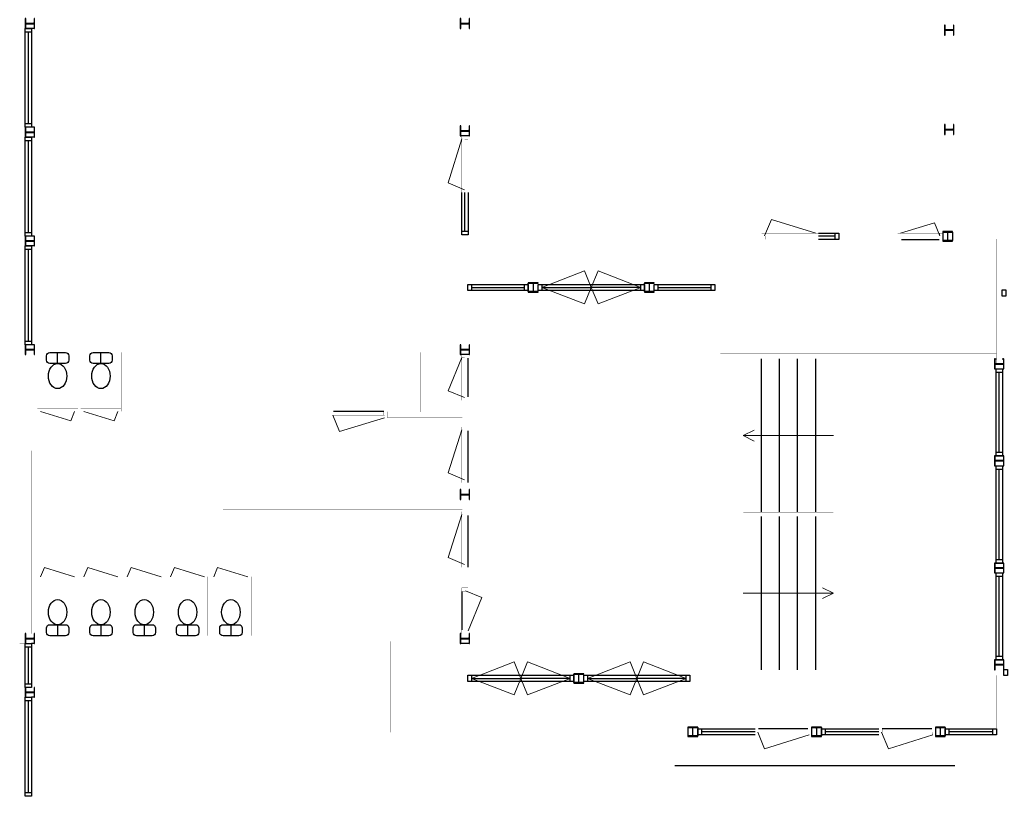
# Model space of a CAD drawing. Header units: millimetres. Extents: x -539328 to 307283, y -3176 to 118900.
# Tile 7 of 33: x 134626 to 152561, y 24396 to 38503. Entities that reach past the tile are written whole.
import ezdxf

# ---------------------------------------------------------------- set-up
doc = ezdxf.new("R2010")
doc.units = ezdxf.units.MM
doc.header["$LTSCALE"] = 50
doc.header["$MEASUREMENT"] = 0
doc.layers.get('0').update_dxf_attribs({"linetype": 'CONTINUOUS'})
for name, color, linetype in [('Binnendeurkozijn', 4, 'CONTINUOUS'), ('Binnenkozijn', 4, 'CONTINUOUS'), ('Binnenmuur', 1, 'CONTINUOUS'), ('Buitendeurkozijn', 4, 'CONTINUOUS'), ('Buitenmuur', 1, 'CONTINUOUS'), ('Hekwerk', 3, 'CONTINUOUS'), ('SANITAIR', 1, 'CONTINUOUS'), ('Timmerwerk', 5, 'CONTINUOUS'), ('TRAPPEN', 2, 'CONTINUOUS')]:
    doc.layers.add(name, color=color, linetype=linetype)

msp = doc.modelspace()

# ---------------------------------------------------------------- linework, layer by layer
for points in [[(134726.61, 38342.65), (134736.11, 38342.65), (134736.11, 38414.65, -0.414213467), (134751.11, 38429.65), (134873.11, 38429.65, -0.414213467), (134888.11, 38414.65), (134888.11, 38342.65), (134897.61, 38342.65), (134897.61, 38522.65), (134888.11, 38522.65), (134888.11, 38450.65, -0.41421385), (134873.11, 38435.65), (134751.11, 38435.65, -0.414213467), (134736.11, 38450.65), (134736.11, 38522.65), (134726.61, 38522.65)], [(142651.11, 38342.65), (142660.61, 38342.65), (142660.61, 38414.65, -0.414213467), (142675.61, 38429.65), (142797.61, 38429.65, -0.414213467), (142812.61, 38414.65), (142812.61, 38342.65), (142822.11, 38342.65), (142822.111, 38522.65), (142812.611, 38522.65), (142812.611, 38450.65, -0.41421385), (142797.611, 38435.65), (142675.611, 38435.65, -0.414213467), (142660.611, 38450.65), (142660.611, 38522.65), (142651.11, 38522.65)], [(151471.11, 38222.648), (151480.61, 38222.648), (151480.61, 38294.648, -0.414213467), (151495.61, 38309.648), (151617.61, 38309.648, -0.414213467), (151632.61, 38294.648), (151632.61, 38222.648), (151642.11, 38222.648), (151642.11, 38402.648), (151632.61, 38402.648), (151632.61, 38330.648, -0.41421385), (151617.61, 38315.648), (151495.61, 38315.648, -0.414213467), (151480.61, 38330.648), (151480.61, 38402.648), (151471.11, 38402.648)], [(151471.11, 36412.15), (151480.61, 36412.15), (151480.61, 36484.15, -0.414213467), (151495.61, 36499.15), (151617.61, 36499.15, -0.414213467), (151632.61, 36484.15), (151632.61, 36412.15), (151642.11, 36412.15), (151642.11, 36592.15), (151632.61, 36592.15), (151632.61, 36520.15, -0.41421385), (151617.61, 36505.15), (151495.61, 36505.15, -0.414213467), (151480.61, 36520.15), (151480.61, 36592.15), (151471.11, 36592.15)], [(134726.61, 36362.65), (134736.11, 36362.65), (134736.11, 36434.65, -0.414213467), (134751.11, 36449.65), (134873.11, 36449.65, -0.414213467), (134888.11, 36434.65), (134888.11, 36362.65), (134897.61, 36362.65), (134897.61, 36542.65), (134888.11, 36542.65), (134888.11, 36470.65, -0.41421385), (134873.11, 36455.65), (134751.11, 36455.65, -0.414213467), (134736.11, 36470.65), (134736.11, 36542.65), (134726.61, 36542.65)], [(142651.11, 36387.65), (142660.61, 36387.65), (142660.61, 36459.65, -0.414213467), (142675.61, 36474.65), (142797.61, 36474.65, -0.414213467), (142812.61, 36459.65), (142812.61, 36387.65), (142822.11, 36387.65), (142822.11, 36567.65), (142812.61, 36567.65), (142812.61, 36495.65, -0.41421385), (142797.61, 36480.65), (142675.61, 36480.65, -0.414213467), (142660.61, 36495.65), (142660.61, 36567.65), (142651.11, 36567.65)], [(151438.61, 34643.152), (151438.61, 34633.652), (151510.61, 34633.652, -0.414213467), (151525.61, 34618.652), (151525.61, 34496.652, -0.414213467), (151510.61, 34481.652), (151438.61, 34481.652), (151438.61, 34472.152), (151618.61, 34472.152), (151618.61, 34481.652), (151546.61, 34481.652, -0.41421385), (151531.61, 34496.652), (151531.611, 34618.652, -0.414213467), (151546.611, 34633.652), (151618.611, 34633.652), (151618.61, 34643.152)], [(134726.61, 34382.65), (134736.11, 34382.65), (134736.11, 34454.65, -0.414213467), (134751.11, 34469.65), (134873.11, 34469.65, -0.414213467), (134888.11, 34454.65), (134888.11, 34382.65), (134897.61, 34382.65), (134897.61, 34562.65), (134888.11, 34562.65), (134888.11, 34490.65, -0.41421385), (134873.11, 34475.65), (134751.11, 34475.65, -0.414213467), (134736.11, 34490.65), (134736.11, 34562.65), (134726.61, 34562.65)], [(143890.611, 33711.152), (143890.611, 33701.652), (143962.611, 33701.652, -0.414213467), (143977.611, 33686.652), (143977.611, 33564.652, -0.414213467), (143962.611, 33549.652), (143890.611, 33549.652), (143890.611, 33540.152), (144070.611, 33540.152), (144070.611, 33549.652), (143998.611, 33549.652, -0.41421385), (143983.611, 33564.652), (143983.611, 33686.652, -0.414213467), (143998.611, 33701.652), (144070.611, 33701.652), (144070.611, 33711.152)], [(146004.611, 33711.152), (146004.611, 33701.652), (146076.611, 33701.652, -0.414213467), (146091.611, 33686.652), (146091.611, 33564.652, -0.414213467), (146076.611, 33549.652), (146004.611, 33549.652), (146004.611, 33540.152), (146184.611, 33540.152), (146184.611, 33549.652), (146112.611, 33549.652, -0.41421385), (146097.611, 33564.652), (146097.611, 33686.652, -0.414213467), (146112.611, 33701.652), (146184.611, 33701.652), (146184.611, 33711.152)], [(134726.61, 32402.65), (134736.11, 32402.65), (134736.11, 32474.65, -0.414213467), (134751.11, 32489.65), (134873.11, 32489.65, -0.414213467), (134888.11, 32474.65), (134888.11, 32402.65), (134897.61, 32402.65), (134897.61, 32582.65), (134888.11, 32582.65), (134888.11, 32510.65, -0.41421385), (134873.11, 32495.65), (134751.11, 32495.65, -0.414213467), (134736.11, 32510.65), (134736.11, 32582.65), (134726.61, 32582.65)], [(142651.111, 32402.65), (142660.611, 32402.65), (142660.611, 32474.65, -0.414213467), (142675.611, 32489.65), (142797.611, 32489.65, -0.414213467), (142812.611, 32474.65), (142812.611, 32402.65), (142822.111, 32402.65), (142822.111, 32582.65), (142812.611, 32582.65), (142812.611, 32510.65, -0.41421385), (142797.611, 32495.65), (142675.611, 32495.65, -0.414213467), (142660.611, 32510.65), (142660.611, 32582.65), (142651.111, 32582.65)], [(152554.111, 32323.652), (152544.611, 32323.652), (152544.611, 32251.652, -0.414213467), (152529.611, 32236.652), (152407.611, 32236.652, -0.414213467), (152392.611, 32251.652), (152392.611, 32323.652), (152383.111, 32323.652), (152383.11, 32143.652), (152392.61, 32143.652), (152392.61, 32215.652, -0.41421385), (152407.61, 32230.652), (152529.61, 32230.652, -0.414213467), (152544.61, 32215.652), (152544.61, 32143.652), (152554.111, 32143.652)], [(152554.11, 30559.652), (152544.61, 30559.652), (152544.61, 30487.652, -0.414213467), (152529.61, 30472.652), (152407.61, 30472.652, -0.414213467), (152392.61, 30487.652), (152392.61, 30559.652), (152383.11, 30559.652), (152383.11, 30379.652), (152392.61, 30379.652), (152392.61, 30451.652, -0.41421385), (152407.61, 30466.652), (152529.61, 30466.652, -0.414213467), (152544.61, 30451.652), (152544.61, 30379.652), (152554.11, 30379.652)], [(142651.111, 29764.15), (142660.611, 29764.15), (142660.611, 29836.15, -0.414213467), (142675.611, 29851.15), (142797.611, 29851.15, -0.414213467), (142812.611, 29836.15), (142812.611, 29764.15), (142822.111, 29764.15), (142822.111, 29944.15), (142812.611, 29944.15), (142812.611, 29872.15, -0.41421385), (142797.611, 29857.15), (142675.611, 29857.15, -0.414213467), (142660.611, 29872.15), (142660.611, 29944.15), (142651.111, 29944.15)], [(152554.11, 28607.652), (152544.61, 28607.652), (152544.61, 28535.652, -0.414213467), (152529.61, 28520.652), (152407.61, 28520.652, -0.414213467), (152392.61, 28535.652), (152392.61, 28607.652), (152383.11, 28607.652), (152383.11, 28427.652), (152392.61, 28427.652), (152392.61, 28499.652, -0.41421385), (152407.61, 28514.652), (152529.61, 28514.652, -0.414213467), (152544.61, 28499.652), (152544.61, 28427.652), (152554.11, 28427.652)], [(134726.61, 27142.15), (134736.11, 27142.15), (134736.11, 27214.15, -0.414213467), (134751.11, 27229.15), (134873.11, 27229.15, -0.414213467), (134888.11, 27214.15), (134888.11, 27142.15), (134897.61, 27142.15), (134897.61, 27322.15), (134888.11, 27322.15), (134888.11, 27250.15, -0.41421385), (134873.11, 27235.15), (134751.11, 27235.15, -0.414213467), (134736.11, 27250.15), (134736.11, 27322.15), (134726.61, 27322.15)], [(142651.111, 27142.15), (142660.611, 27142.15), (142660.611, 27214.15, -0.414213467), (142675.611, 27229.15), (142797.611, 27229.15, -0.414213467), (142812.611, 27214.15), (142812.611, 27142.15), (142822.111, 27142.15), (142822.111, 27322.15), (142812.611, 27322.15), (142812.611, 27250.15, -0.41421385), (142797.611, 27235.15), (142675.611, 27235.15, -0.414213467), (142660.611, 27250.15), (142660.611, 27322.15), (142651.111, 27322.15)], [(152554.11, 26843.652), (152544.61, 26843.652), (152544.61, 26771.652, -0.414213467), (152529.61, 26756.652), (152407.61, 26756.652, -0.414213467), (152392.61, 26771.652), (152392.61, 26843.652), (152383.11, 26843.652), (152383.11, 26663.652), (152392.61, 26663.652), (152392.61, 26735.652, -0.41421385), (152407.61, 26750.652), (152529.61, 26750.652, -0.414213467), (152544.61, 26735.651), (152544.61, 26663.651), (152554.11, 26663.652)], [(144720.611, 26592.152), (144720.611, 26582.652), (144792.611, 26582.652, -0.414213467), (144807.611, 26567.651), (144807.611, 26445.651, -0.414213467), (144792.611, 26430.651), (144720.611, 26430.651), (144720.611, 26421.151), (144900.611, 26421.151), (144900.611, 26430.651), (144828.611, 26430.651, -0.41421385), (144813.611, 26445.651), (144813.611, 26567.651, -0.414213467), (144828.611, 26582.651), (144900.611, 26582.651), (144900.611, 26592.152)], [(134726.61, 26162.15), (134736.11, 26162.15), (134736.11, 26234.15, -0.414213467), (134751.11, 26249.15), (134873.11, 26249.15, -0.414213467), (134888.11, 26234.15), (134888.11, 26162.15), (134897.61, 26162.15), (134897.61, 26342.15), (134888.11, 26342.15), (134888.11, 26270.15, -0.41421385), (134873.11, 26255.15), (134751.11, 26255.15, -0.414213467), (134736.11, 26270.15), (134736.11, 26342.15), (134726.61, 26342.15)], [(146976.111, 25448.152), (146976.111, 25457.652), (146904.111, 25457.652, -0.414213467), (146889.111, 25472.652), (146889.111, 25594.652, -0.414213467), (146904.111, 25609.652), (146976.111, 25609.652), (146976.111, 25619.152), (146796.111, 25619.152), (146796.111, 25609.652), (146868.111, 25609.652, -0.41421385), (146883.111, 25594.652), (146883.111, 25472.652, -0.414213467), (146868.111, 25457.652), (146796.111, 25457.652), (146796.111, 25448.152)], [(149230.36, 25448.152), (149230.36, 25457.652), (149158.36, 25457.652, -0.414213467), (149143.36, 25472.652), (149143.36, 25594.652, -0.414213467), (149158.36, 25609.652), (149230.36, 25609.652), (149230.36, 25619.152), (149050.36, 25619.152), (149050.36, 25609.652), (149122.36, 25609.652, -0.41421385), (149137.36, 25594.652), (149137.36, 25472.652, -0.414213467), (149122.36, 25457.652), (149050.36, 25457.652), (149050.36, 25448.152)], [(151484.61, 25448.151), (151484.61, 25457.651), (151412.61, 25457.651, -0.414213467), (151397.61, 25472.651), (151397.61, 25594.651, -0.414213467), (151412.61, 25609.651), (151484.61, 25609.651), (151484.61, 25619.151), (151304.61, 25619.152), (151304.61, 25609.652), (151376.61, 25609.652, -0.41421385), (151391.61, 25594.652), (151391.61, 25472.652, -0.414213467), (151376.61, 25457.652), (151304.61, 25457.652), (151304.61, 25448.151)]]:
    msp.add_lwpolyline(points, format="xyb", close=True)
at = {"layer": 'Binnendeurkozijn'}
for p, q in [((150686.61, 34500.652), (151371.61, 34500.652)), ((142793.611, 31635.65), (142793.611, 32335.65)), ((141258.611, 31364.65), (140339.611, 31364.65)), ((142793.611, 30072.65), (142793.611, 31017.65)), ((142793.611, 28530.65), (142793.611, 29475.65)), ((142679.611, 28089.15), (142679.611, 27389.15)), ((148983.36, 25590.652), (148083.36, 25590.652)), ((151237.61, 25590.652), (150337.61, 25590.652))]:
    msp.add_line(p, q, dxfattribs=at)
at = {"layer": 'Binnendeurkozijn', "const_width": 0.8}
for points in [[(135006.803, 31427.65), (135006.803, 31367.65), (134946.803, 31367.65), (134946.803, 31427.65), (135006.803, 31427.65)], [(135625.814, 31427.65), (135006.803, 31427.65)], [(135685.814, 31427.65), (135685.814, 31367.65), (135625.814, 31367.65), (135625.814, 31427.65), (135685.814, 31427.65)], [(135795.814, 31427.65), (135795.814, 31367.65), (135735.814, 31367.65), (135735.814, 31427.65), (135795.814, 31427.65)], [(136414.814, 31427.65), (135795.814, 31427.65)], [(136474.814, 31427.65), (136474.814, 31367.65), (136414.814, 31367.65), (136414.814, 31427.65), (136474.814, 31427.65)], [(135625.814, 31367.65), (135006.803, 31367.65)], [(136414.814, 31367.65), (135795.814, 31367.65)], [(134947.407, 28297.15), (134947.407, 28357.15), (135007.407, 28357.15), (135007.407, 28297.15), (134947.407, 28297.15)], [(135007.407, 28357.15), (135626.407, 28357.15)], [(135626.407, 28297.15), (135626.407, 28357.15), (135686.407, 28357.15), (135686.407, 28297.15), (135626.407, 28297.15)], [(135736.407, 28297.15), (135736.407, 28357.15), (135796.407, 28357.15), (135796.407, 28297.15), (135736.407, 28297.15)], [(135796.407, 28357.15), (136415.418, 28357.15)], [(136415.418, 28297.15), (136415.418, 28357.15), (136475.418, 28357.15), (136475.418, 28297.15), (136415.418, 28297.15)], [(136525.418, 28297.15), (136525.418, 28357.15), (136585.418, 28357.15), (136585.418, 28297.15), (136525.418, 28297.15)], [(136585.418, 28357.15), (137204.418, 28357.15)], [(137204.418, 28297.15), (137204.418, 28357.15), (137264.418, 28357.15), (137264.418, 28297.15), (137204.418, 28297.15)], [(137314.418, 28297.15), (137314.418, 28357.15), (137374.418, 28357.15), (137374.418, 28297.15), (137314.418, 28297.15)], [(137374.418, 28357.15), (137993.429, 28357.15)], [(137993.429, 28297.15), (137993.429, 28357.15), (138053.429, 28357.15), (138053.429, 28297.15), (137993.429, 28297.15)], [(138103.429, 28297.15), (138103.429, 28357.15), (138163.429, 28357.15), (138163.429, 28297.15), (138103.429, 28297.15)], [(138163.429, 28357.15), (138782.429, 28357.15)], [(138782.429, 28297.15), (138782.429, 28357.15), (138842.429, 28357.15), (138842.429, 28297.15), (138782.429, 28297.15)], [(135007.407, 28297.15), (135626.407, 28297.15)], [(135796.407, 28297.15), (136415.418, 28297.15)], [(136585.418, 28297.15), (137204.418, 28297.15)], [(137374.418, 28297.15), (137993.429, 28297.15)], [(138163.429, 28297.15), (138782.429, 28297.15)]]:
    msp.add_lwpolyline(points, dxfattribs=at)
at = {"layer": 'Binnenkozijn'}
for p, q in [((134783.61, 36609.65), (134783.61, 38275.65)), ((134840.61, 38275.65), (134840.61, 36609.65)), ((134783.61, 34629.65), (134783.61, 36295.65)), ((134840.61, 36295.65), (134840.61, 34629.65)), ((142736.61, 34653.65), (142736.61, 35353.65)), ((142793.61, 35353.65), (142793.61, 34653.65)), ((149177.61, 34614.652), (149477.61, 34614.652)), ((149477.61, 34557.652), (149177.61, 34557.652)), ((134783.61, 32649.65), (134783.61, 34315.65)), ((134840.61, 34315.65), (134840.61, 32649.65)), ((142853.611, 33625.652), (143823.611, 33625.652)), ((143890.611, 33568.652), (142853.611, 33568.652)), ((144137.611, 33625.652), (145037.611, 33625.652)), ((145037.611, 33568.652), (144137.611, 33568.652)), ((145037.611, 33682.652), (145937.611, 33682.652)), ((145937.611, 33625.652), (145037.611, 33625.652)), ((146251.611, 33625.652), (147221.61, 33625.652)), ((147288.61, 33568.652), (146251.611, 33568.652)), ((152468.61, 30626.652), (152468.61, 32076.652)), ((152525.61, 32076.652), (152525.61, 30626.652)), ((152468.61, 28674.652), (152468.61, 30312.652)), ((152525.61, 30312.652), (152525.61, 28674.652)), ((152468.61, 26910.652), (152468.61, 28360.652)), ((152525.61, 28360.652), (152525.61, 26910.652)), ((134783.61, 26409.15), (134783.61, 27075.15)), ((134840.61, 27075.15), (134840.61, 26409.15)), ((143753.611, 26563.652), (144653.611, 26563.652)), ((145867.611, 26563.651), (146767.611, 26563.651)), ((142853.611, 26506.652), (143753.611, 26506.652)), ((143753.611, 26449.652), (142853.611, 26449.652)), ((144653.611, 26506.652), (143753.611, 26506.652)), ((144967.611, 26506.651), (145867.611, 26506.651)), ((145867.611, 26449.651), (144967.611, 26449.651)), ((146767.611, 26506.651), (145867.611, 26506.651)), ((134783.61, 24429.15), (134783.61, 26095.15)), ((134840.61, 26095.15), (134840.61, 24429.15)), ((147043.111, 25590.652), (148020.36, 25590.652)), ((148020.36, 25533.652), (147043.111, 25533.652)), ((149297.36, 25590.652), (150274.61, 25590.652)), ((150274.61, 25533.652), (149297.36, 25533.652)), ((151551.61, 25590.651), (152351.61, 25590.651)), ((152351.61, 25533.651), (151551.61, 25533.651))]:
    msp.add_line(p, q, dxfattribs=at)
for points in [[(134726.61, 38275.65), (134726.61, 38342.65), (134840.61, 38342.65), (134840.61, 38275.65), (134726.61, 38275.65)], [(134726.61, 36609.65), (134726.61, 38275.65)], [(134726.61, 36542.65), (134726.61, 36609.65), (134840.61, 36609.65), (134840.61, 36542.65), (134726.61, 36542.65)], [(134726.61, 36295.65), (134726.61, 36362.65), (134840.61, 36362.65), (134840.61, 36295.65), (134726.61, 36295.65)], [(134726.61, 34629.65), (134726.61, 36295.65)], [(142679.61, 34653.65), (142679.61, 35353.65)], [(134726.61, 34562.65), (134726.61, 34629.65), (134840.61, 34629.65), (134840.61, 34562.65), (134726.61, 34562.65)], [(142679.61, 34586.65), (142679.61, 34653.65), (142793.61, 34653.65), (142793.61, 34586.65), (142679.61, 34586.65)], [(149544.61, 34500.652), (149477.61, 34500.652), (149477.61, 34614.652), (149544.61, 34614.652), (149544.61, 34500.652)], [(149477.61, 34500.652), (149177.61, 34500.652)], [(134726.61, 34315.65), (134726.61, 34382.65), (134840.61, 34382.65), (134840.61, 34315.65), (134726.61, 34315.65)], [(134726.61, 32649.65), (134726.61, 34315.65)], [(142786.611, 33682.652), (142853.611, 33682.652), (142853.611, 33568.652), (142786.611, 33568.652), (142786.611, 33682.652)], [(142853.611, 33682.652), (143890.611, 33682.652)], [(143823.611, 33682.652), (143890.611, 33682.652), (143890.611, 33568.652), (143823.611, 33568.652), (143823.611, 33682.652)], [(144070.611, 33682.652), (144137.611, 33682.652), (144137.611, 33568.652), (144070.611, 33568.652), (144070.611, 33682.652)], [(144137.611, 33682.652), (145037.611, 33682.652)], [(145937.611, 33568.652), (145037.611, 33568.652)], [(146004.611, 33568.652), (145937.611, 33568.652), (145937.611, 33682.652), (146004.611, 33682.652), (146004.611, 33568.652)], [(146184.611, 33682.652), (146251.611, 33682.652), (146251.611, 33568.652), (146184.611, 33568.652), (146184.611, 33682.652)], [(146251.611, 33682.652), (147288.61, 33682.652)], [(147221.61, 33682.652), (147288.61, 33682.652), (147288.61, 33568.652), (147221.61, 33568.652), (147221.61, 33682.652)], [(152587.111, 33468.652), (152520.111, 33468.652), (152520.111, 33582.652), (152587.111, 33582.652), (152587.111, 33468.652)], [(134726.61, 32582.65), (134726.61, 32649.65), (134840.61, 32649.65), (134840.61, 32582.65), (134726.61, 32582.65)], [(152411.61, 32076.652), (152411.61, 32143.652), (152525.61, 32143.652), (152525.61, 32076.652), (152411.61, 32076.652)], [(152411.61, 30626.652), (152411.61, 32076.652)], [(152411.61, 30559.652), (152411.61, 30626.652), (152525.61, 30626.652), (152525.61, 30559.652), (152411.61, 30559.652)], [(152411.61, 30312.652), (152411.61, 30379.652), (152525.61, 30379.652), (152525.61, 30312.652), (152411.61, 30312.652)], [(152411.61, 28674.652), (152411.61, 30312.652)], [(152411.61, 28607.652), (152411.61, 28674.652), (152525.61, 28674.652), (152525.61, 28607.652), (152411.61, 28607.652)], [(152411.61, 28360.652), (152411.61, 28427.652), (152525.61, 28427.652), (152525.61, 28360.652), (152411.61, 28360.652)], [(152411.61, 26910.652), (152411.61, 28360.652)], [(134726.61, 27075.15), (134726.61, 27142.15), (134840.61, 27142.15), (134840.61, 27075.15), (134726.61, 27075.15)], [(134726.61, 26409.15), (134726.61, 27075.15)], [(152411.61, 26843.652), (152411.61, 26910.652), (152525.61, 26910.652), (152525.61, 26843.652), (152411.61, 26843.652)], [(142786.611, 26563.652), (142853.611, 26563.652), (142853.611, 26449.652), (142786.611, 26449.652), (142786.611, 26563.652)], [(142853.611, 26563.652), (143753.611, 26563.652)], [(144720.611, 26449.652), (144653.611, 26449.652), (144653.611, 26563.652), (144720.611, 26563.652), (144720.611, 26449.652)], [(144900.611, 26563.651), (144967.611, 26563.651), (144967.611, 26449.651), (144900.611, 26449.651), (144900.611, 26563.651)], [(144967.611, 26563.651), (145867.611, 26563.651)], [(146834.611, 26449.651), (146767.611, 26449.651), (146767.611, 26563.651), (146834.611, 26563.651), (146834.611, 26449.651)], [(152621.11, 26556.652), (152554.11, 26556.652), (152554.11, 26670.652), (152621.11, 26670.652), (152621.11, 26556.652)], [(134726.61, 26342.15), (134726.61, 26409.15), (134840.61, 26409.15), (134840.61, 26342.15), (134726.61, 26342.15)], [(144653.611, 26449.652), (143753.611, 26449.652)], [(146767.611, 26449.651), (145867.611, 26449.651)], [(134726.61, 26095.15), (134726.61, 26162.15), (134840.61, 26162.15), (134840.61, 26095.15), (134726.61, 26095.15)], [(134726.61, 24429.15), (134726.61, 26095.15)], [(147043.111, 25476.652), (146976.111, 25476.652), (146976.111, 25590.652), (147043.111, 25590.652), (147043.111, 25476.652)], [(148020.36, 25476.652), (147043.111, 25476.652)], [(149297.36, 25476.652), (149230.36, 25476.652), (149230.36, 25590.652), (149297.36, 25590.652), (149297.36, 25476.652)], [(150274.61, 25476.652), (149297.36, 25476.652)], [(151551.61, 25476.651), (151484.61, 25476.651), (151484.61, 25590.651), (151551.61, 25590.651), (151551.61, 25476.651)], [(152351.61, 25476.651), (151551.61, 25476.651)], [(152418.61, 25476.651), (152351.61, 25476.651), (152351.61, 25590.651), (152418.61, 25590.651), (152418.61, 25476.651)], [(134726.61, 24362.15), (134726.61, 24429.15), (134840.61, 24429.15), (134840.61, 24362.15), (134726.61, 24362.15)]]:
    msp.add_lwpolyline(points, dxfattribs=at)
at = {"layer": 'Binnenmuur', "const_width": 0.8}
for points in [[(142686.61, 36480.65), (142786.61, 36480.65), (142786.61, 38429.65), (142686.61, 38429.65), (142686.61, 36480.65), (142686.61, 36480.65)], [(142686.611, 32582.65), (142786.611, 32582.65), (142786.611, 34586.65), (142686.611, 34586.65), (142686.611, 32582.65), (142686.611, 32582.65)], [(148143.61, 34507.652), (147388.61, 34507.652), (147388.61, 32423.652), (152418.611, 32423.652), (152418.611, 32323.652), (147288.61, 32323.652), (147288.61, 34607.652), (148143.61, 34607.652), (148143.61, 34507.652)], [(149596.11, 32423.652), (149644.61, 32423.652), (149644.61, 34507.652), (149544.61, 34507.652), (149544.61, 32423.652), (149596.11, 32423.652)], [(152418.611, 32236.652), (152518.611, 32236.652), (152518.611, 34607.652), (152518.611, 34607.652), (151618.611, 34607.652), (151618.611, 34507.652), (152418.611, 34507.652), (152418.611, 32236.652), (152518.611, 32236.652)], [(134626.61, 27142.15), (134726.61, 27142.15), (134726.61, 32582.65), (134626.61, 32582.65), (134626.61, 27142.15), (134626.61, 27142.15)], [(134847.61, 27322.15), (134947.61, 27322.15), (134946.61, 32402.65), (134846.61, 32402.65), (134847.61, 27322.15), (134847.61, 27322.15)], [(135735.814, 32442.65), (135685.814, 32442.65), (135685.814, 31367.65), (135735.814, 31367.65), (135735.814, 32442.65)], [(136524.814, 32442.65), (136474.814, 32442.65), (136474.814, 31367.65), (136524.814, 31367.65), (136524.814, 32442.65)], [(142026.611, 31357.65), (142026.611, 32442.65), (141926.611, 32442.65), (141926.611, 31357.65), (142026.611, 31357.65)], [(142786.611, 31568.65), (142686.611, 31568.65), (142686.611, 31084.65), (142786.611, 31084.65), (142786.611, 31568.65)], [(134947.084, 30072.65), (138427.084, 30072.65), (138427.084, 29682.65), (142686.611, 29682.65), (142686.611, 29582.65), (138427.084, 29582.65), (138327.084, 29582.65), (138327.084, 29972.65), (134947.098, 29972.65), (134947.084, 30072.65)], [(142786.611, 30072.65), (142686.611, 30072.65), (142686.611, 29542.65), (142786.611, 29542.65), (142786.611, 30072.65)], [(142786.611, 28530.65), (142686.611, 28530.65), (142686.611, 28156.15), (142786.611, 28156.15), (142786.611, 28530.65)], [(135686.407, 27282.15), (135736.407, 27282.15), (135736.407, 28357.15), (135686.407, 28357.15), (135686.407, 27282.15)], [(136475.418, 27282.15), (136525.418, 27282.15), (136525.418, 28357.15), (136475.418, 28357.15), (136475.418, 27282.15)], [(137264.418, 27282.15), (137314.418, 27282.15), (137314.418, 28357.15), (137264.418, 28357.15), (137264.418, 27282.15)], [(138053.429, 27282.15), (138103.429, 27282.15), (138103.429, 28357.15), (138053.429, 28357.15), (138053.429, 27282.15)], [(138842.429, 27282.15), (138892.429, 27282.15), (138892.429, 28357.15), (138842.429, 28357.15), (138842.429, 27282.15)], [(142651.111, 27182.15), (142651.111, 27282.15), (134897.61, 27282.15), (134897.61, 27182.15), (142651.111, 27182.15)], [(142786.611, 27142.15), (142786.611, 24165.15), (142686.611, 24165.15), (142686.611, 27142.15), (142786.611, 27142.15)], [(146886.111, 25619.152), (146934.611, 25619.152), (146934.611, 26563.652), (146834.611, 26563.652), (146834.611, 25619.152), (146886.111, 25619.152)]]:
    msp.add_lwpolyline(points, dxfattribs=at)
at = {"layer": 'Buitendeurkozijn', "lineweight": 0}
for p, q in [((142429.311, 35528.73), (142679.61, 36335.65)), ((142729.61, 35405.65), (142429.311, 35528.73)), ((148195.61, 34564.652), (148318.691, 34864.951)), ((148318.691, 34864.951), (149125.61, 34614.652)), ((151287.781, 34805.783), (150671.61, 34614.652)), ((151386.61, 34564.652), (151287.781, 34805.783)), ((144914.53, 33925.951), (144137.611, 33625.652)), ((145037.611, 33625.652), (144914.53, 33925.951)), ((145037.611, 33625.652), (145160.691, 33925.951)), ((145160.691, 33925.951), (145937.611, 33625.652)), ((144914.53, 33325.352), (144137.611, 33625.652)), ((145037.611, 33625.652), (144914.53, 33325.352)), ((145037.611, 33625.652), (145160.691, 33325.352)), ((145160.691, 33325.352), (145937.611, 33625.652)), ((142429.311, 31743.73), (142679.611, 32350.65)), ((142729.611, 31620.65), (142429.311, 31743.73)), ((135557.127, 31200.063), (135006.814, 31367.65)), ((135625.814, 31367.65), (135557.127, 31200.063)), ((136346.127, 31200.063), (135795.814, 31367.65)), ((136414.814, 31367.65), (136346.127, 31200.063)), ((140328.611, 31300.65), (140451.691, 31000.35)), ((140451.691, 31000.35), (141273.611, 31250.65)), ((142429.311, 30247.73), (142679.611, 31032.65)), ((142729.611, 30124.65), (142429.311, 30247.73)), ((142429.311, 28705.73), (142679.611, 29490.65)), ((142729.611, 28582.65), (142429.311, 28705.73)), ((135007.407, 28357.15), (135076.094, 28524.737)), ((135076.094, 28524.737), (135626.407, 28357.15)), ((135796.407, 28357.15), (135865.094, 28524.737)), ((135865.094, 28524.737), (136415.407, 28357.15)), ((136585.418, 28357.15), (136654.105, 28524.737)), ((136654.105, 28524.737), (137204.418, 28357.15)), ((137374.418, 28357.15), (137443.105, 28524.737)), ((137443.105, 28524.737), (137993.418, 28357.15)), ((138163.429, 28357.15), (138232.116, 28524.737)), ((138232.116, 28524.737), (138782.429, 28357.15)), ((142743.611, 28104.15), (143043.91, 27981.069)), ((143043.91, 27981.069), (142793.611, 27374.15)), ((143630.531, 26806.951), (142853.611, 26506.652)), ((143753.611, 26506.652), (143630.531, 26806.951)), ((143753.611, 26506.652), (143876.691, 26806.951)), ((143876.691, 26806.951), (144653.611, 26506.652)), ((145744.531, 26806.951), (144967.611, 26506.651)), ((145867.611, 26506.651), (145744.531, 26806.951)), ((145867.611, 26506.651), (145990.691, 26806.951)), ((145990.691, 26806.951), (146767.611, 26506.651)), ((143630.531, 26206.352), (142853.611, 26506.652)), ((143753.611, 26506.652), (143630.531, 26206.352)), ((143753.611, 26506.652), (143876.691, 26206.352)), ((143876.691, 26206.352), (144653.611, 26506.652)), ((145744.531, 26206.352), (144967.611, 26506.651)), ((145867.611, 26506.651), (145744.531, 26206.352)), ((145867.611, 26506.651), (145990.691, 26206.352)), ((145990.691, 26206.352), (146767.611, 26506.651)), ((148072.36, 25526.652), (148195.441, 25226.352)), ((148195.441, 25226.352), (149005.86, 25476.652)), ((150326.61, 25526.652), (150449.69, 25226.352)), ((150449.69, 25226.352), (151260.11, 25476.652))]:
    msp.add_line(p, q, dxfattribs=at)
at = {"layer": 'Buitendeurkozijn', "lineweight": 0, "const_width": 0.8}
for points in [[(142793.61, 36387.65), (142679.61, 36387.65), (142679.61, 36335.65), (142729.61, 36335.65), (142729.61, 36320.65), (142793.61, 36320.65), (142793.61, 36387.65)], [(142679.61, 36335.65), (142729.61, 36335.65), (142729.61, 35405.65), (142679.61, 35405.65), (142679.61, 36335.65)], [(142793.61, 35353.65), (142679.61, 35353.65), (142679.61, 35405.65), (142729.61, 35405.65), (142729.61, 35420.65), (142793.61, 35420.65), (142793.61, 35353.65)], [(148143.61, 34500.652), (148143.61, 34614.652), (148195.61, 34614.652), (148195.61, 34564.652), (148210.61, 34564.652), (148210.61, 34500.652), (148143.61, 34500.652)], [(149125.61, 34614.652), (149125.61, 34564.652), (148195.61, 34564.652), (148195.61, 34614.652), (149125.61, 34614.652)], [(149177.61, 34500.652), (149177.61, 34614.652), (149125.61, 34614.652), (149125.61, 34564.652), (149110.61, 34564.652), (149110.61, 34500.652), (149177.61, 34500.652)], [(150619.61, 34500.652), (150619.61, 34614.652), (150671.61, 34614.652), (150671.61, 34564.652), (150686.61, 34564.652), (150686.61, 34500.652), (150619.61, 34500.652)], [(151386.61, 34614.652), (151386.61, 34564.652), (150671.61, 34564.652), (150671.61, 34614.652), (151386.61, 34614.652)], [(151438.61, 34500.652), (151438.61, 34614.652), (151386.61, 34614.652), (151386.61, 34564.652), (151371.61, 34564.652), (151371.61, 34500.652), (151438.61, 34500.652)], [(142793.611, 32402.65), (142679.611, 32402.65), (142679.611, 32350.65), (142729.611, 32350.65), (142729.611, 32335.65), (142793.611, 32335.65), (142793.611, 32402.65)], [(142679.611, 32350.65), (142729.611, 32350.65), (142729.611, 31620.65), (142679.611, 31620.65), (142679.611, 32350.65)], [(142793.611, 31568.65), (142679.611, 31568.65), (142679.611, 31620.65), (142729.611, 31620.65), (142729.611, 31635.65), (142793.611, 31635.65), (142793.611, 31568.65)], [(140276.611, 31364.65), (140276.611, 31250.65), (140328.611, 31250.65), (140328.611, 31300.65), (140343.611, 31300.65), (140343.611, 31364.65), (140276.611, 31364.65)], [(140328.611, 31250.65), (140328.611, 31300.65), (141273.611, 31300.65), (141273.611, 31250.65), (140328.611, 31250.65)], [(141325.611, 31364.65), (141325.611, 31250.65), (141273.611, 31250.65), (141273.611, 31300.65), (141258.611, 31300.65), (141258.611, 31364.65), (141325.611, 31364.65)], [(142793.611, 31084.65), (142679.611, 31084.65), (142679.611, 31032.65), (142729.611, 31032.65), (142729.611, 31017.65), (142793.611, 31017.65), (142793.611, 31084.65)], [(142679.611, 31032.65), (142729.611, 31032.65), (142729.611, 30124.65), (142679.611, 30124.65), (142679.611, 31032.65)], [(142793.611, 30072.65), (142679.611, 30072.65), (142679.611, 30124.65), (142729.611, 30124.65), (142729.611, 30139.65), (142793.611, 30139.65), (142793.611, 30072.65)], [(142793.611, 29542.65), (142679.611, 29542.65), (142679.611, 29490.65), (142729.611, 29490.65), (142729.611, 29475.65), (142793.611, 29475.65), (142793.611, 29542.65)], [(142679.611, 29490.65), (142729.611, 29490.65), (142729.611, 28582.65), (142679.611, 28582.65), (142679.611, 29490.65)], [(142793.611, 28530.65), (142679.611, 28530.65), (142679.611, 28582.65), (142729.611, 28582.65), (142729.611, 28597.65), (142793.611, 28597.65), (142793.611, 28530.65)], [(142679.611, 28156.15), (142793.611, 28156.15), (142793.611, 28104.15), (142743.611, 28104.15), (142743.611, 28089.15), (142679.611, 28089.15), (142679.611, 28156.15)], [(142793.611, 27374.15), (142743.611, 27374.15), (142743.611, 28104.15), (142793.611, 28104.15), (142793.611, 27374.15)], [(142679.611, 27322.15), (142793.611, 27322.15), (142793.611, 27374.15), (142743.611, 27374.15), (142743.611, 27389.15), (142679.611, 27389.15), (142679.611, 27322.15)], [(148020.36, 25590.652), (148020.36, 25476.652), (148072.36, 25476.652), (148072.36, 25526.652), (148087.36, 25526.652), (148087.36, 25590.652), (148020.36, 25590.652)], [(148072.36, 25476.652), (148072.36, 25526.652), (148998.36, 25526.652), (148998.36, 25476.652), (148072.36, 25476.652)], [(149050.36, 25590.652), (149050.36, 25476.652), (148998.36, 25476.652), (148998.36, 25526.652), (148983.36, 25526.652), (148983.36, 25590.652), (149050.36, 25590.652)], [(150274.61, 25590.652), (150274.61, 25476.652), (150326.61, 25476.652), (150326.61, 25526.652), (150341.61, 25526.652), (150341.61, 25590.652), (150274.61, 25590.652)], [(150326.61, 25476.652), (150326.61, 25526.652), (151252.61, 25526.652), (151252.61, 25476.652), (150326.61, 25476.652)], [(151304.61, 25590.652), (151304.61, 25476.652), (151252.61, 25476.652), (151252.61, 25526.652), (151237.61, 25526.652), (151237.61, 25590.652), (151304.61, 25590.652)]]:
    msp.add_lwpolyline(points, dxfattribs=at)
at = {"layer": 'Buitendeurkozijn', "const_width": 0.8}
for points in [[(142793.61, 36320.65), (142793.61, 35420.65)], [(149110.61, 34500.652), (148210.61, 34500.652)], [(151248.951, 34500.652), (150686.61, 34500.652)], [(142793.611, 30916.99), (142793.611, 30139.65)], [(142793.611, 29374.99), (142793.611, 28597.65)]]:
    msp.add_lwpolyline(points, dxfattribs=at)
at = {"layer": 'Buitenmuur', "const_width": 0.8}
for points in [[(142651.11, 38382.65), (134897.61, 38382.65), (134897.61, 38482.65), (142651.11, 38482.65), (142651.11, 38382.65)], [(150619.61, 34507.652), (149544.61, 34507.652), (149544.61, 34607.652), (150619.61, 34607.652), (150619.61, 34507.652)], [(142651.111, 32442.65), (134897.61, 32442.65), (134897.61, 32542.65), (142651.111, 32542.65), (142651.111, 32442.65)], [(140276.611, 31357.65), (140276.611, 31250.65), (140176.611, 31250.65), (140176.611, 32442.65), (140276.611, 32442.65), (140276.611, 31357.65), (140276.611, 31357.65)], [(141325.611, 31307.65), (141325.611, 31357.65), (142686.611, 31357.65), (142686.611, 31257.65), (141325.611, 31257.65), (141325.611, 31307.65)], [(141386.611, 27182.15), (141486.611, 27182.15), (141486.611, 25622.15), (142686.611, 25622.15), (142686.611, 25522.15), (141386.611, 25522.15), (141386.611, 27182.15)], [(152554.11, 26563.652), (146834.611, 26563.652), (146834.611, 26663.652), (152554.11, 26663.652), (152554.11, 26563.652)], [(152518.61, 25476.651), (152418.61, 25476.651), (152418.61, 26563.652), (152517.172, 26563.652), (152517.172, 26563.652)], [(152518.61, 26563.652), (152518.61, 26563.652), (152518.61, 25476.651)]]:
    msp.add_lwpolyline(points, dxfattribs=at)
at = {"layer": 'Hekwerk', "const_width": 0.8}
msp.add_lwpolyline([(147806.61, 29493.652), (147806.61, 29533.652), (149446.61, 29533.652), (149446.61, 29453.652), (147806.61, 29453.652), (147806.61, 29493.652)], dxfattribs=at)
at = {"layer": 'SANITAIR'}
for points in [[(135113.203, 32382.65, -0.414213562), (135173.203, 32442.65), (135459.425, 32442.65, -0.414213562), (135519.425, 32382.65), (135519.425, 32300.064, -0.414213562), (135459.425, 32240.064), (135173.203, 32240.064, -0.414213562), (135113.203, 32300.064)], [(135902.203, 32382.65, -0.414213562), (135962.203, 32442.65), (136248.425, 32442.65, -0.414213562), (136308.425, 32382.65), (136308.425, 32300.064, -0.414213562), (136248.425, 32240.064), (135962.203, 32240.064, -0.414213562), (135902.203, 32300.064)], [(135520.017, 27342.15, -0.414213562), (135460.017, 27282.15), (135173.796, 27282.15, -0.414213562), (135113.796, 27342.15), (135113.796, 27424.736, -0.414213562), (135173.796, 27484.736), (135460.017, 27484.736, -0.414213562), (135520.017, 27424.736)], [(136309.017, 27342.15, -0.414213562), (136249.017, 27282.15), (135962.796, 27282.15, -0.414213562), (135902.796, 27342.15), (135902.796, 27424.736, -0.414213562), (135962.796, 27484.736), (136249.017, 27484.736, -0.414213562), (136309.017, 27424.736)], [(137098.029, 27342.15, -0.414213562), (137038.029, 27282.15), (136751.807, 27282.15, -0.414213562), (136691.807, 27342.15), (136691.807, 27424.736, -0.414213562), (136751.807, 27484.736), (137038.029, 27484.736, -0.414213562), (137098.029, 27424.736)], [(137887.029, 27342.15, -0.414213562), (137827.029, 27282.15), (137540.807, 27282.15, -0.414213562), (137480.807, 27342.15), (137480.807, 27424.736, -0.414213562), (137540.807, 27484.736), (137827.029, 27484.736, -0.414213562), (137887.029, 27424.736)], [(138676.04, 27342.15, -0.414213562), (138616.04, 27282.15), (138329.818, 27282.15, -0.414213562), (138269.818, 27342.15), (138269.818, 27424.736, -0.414213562), (138329.818, 27484.736), (138616.04, 27484.736, -0.414213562), (138676.04, 27424.736)]]:
    msp.add_lwpolyline(points, format="xyb", close=True, dxfattribs=at)
for points in [[(135316.314, 32240.064), (135316.314, 32442.65)], [(136105.314, 32240.064), (136105.314, 32442.65)], [(135316.907, 27484.736), (135316.907, 27282.15)], [(136105.907, 27484.736), (136105.907, 27282.15)], [(136894.918, 27484.736), (136894.918, 27282.15)], [(137683.918, 27484.736), (137683.918, 27282.15)], [(138472.929, 27484.736), (138472.929, 27282.15)]]:
    msp.add_lwpolyline(points, dxfattribs=at)
for centre, major_axis in [((135316.314, 32011.951), (0, 228.113)), ((136105.314, 32011.951), (0, 228.113)), ((135316.907, 27712.848), (0, -228.113)), ((136105.907, 27712.848), (0, -228.113)), ((136894.918, 27712.848), (0, -228.113)), ((137683.918, 27712.848), (0, -228.113)), ((138472.929, 27712.848), (0, -228.113))]:
    msp.add_ellipse(centre, major_axis=major_axis, ratio=0.735922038, dxfattribs=at)
at = {"layer": 'Timmerwerk'}
for p, q in [((134888.11, 38342.65), (134736.11, 38342.65)), ((134888.11, 36542.65), (134736.11, 36542.65)), ((134888.11, 36362.65), (134736.11, 36362.65)), ((134888.11, 36362.65), (134736.11, 36362.65)), ((134888.11, 36362.65), (134736.11, 36362.65)), ((142812.61, 36387.65), (142660.61, 36387.65)), ((151438.61, 34633.652), (151438.61, 34481.652)), ((151618.611, 34633.652), (151618.61, 34481.652)), ((134888.11, 34562.65), (134736.11, 34562.65)), ((134888.11, 34382.65), (134736.11, 34382.65)), ((143890.611, 33549.652), (143890.611, 33701.652)), ((146004.611, 33549.652), (146004.611, 33701.652)), ((134888.11, 32582.65), (134736.11, 32582.65)), ((142812.611, 32402.65), (142660.611, 32402.65)), ((152392.611, 32323.652), (152418.716, 32323.652)), ((152518.716, 32323.652), (152544.611, 32323.652)), ((152392.61, 32143.652), (152544.61, 32143.652)), ((152392.61, 30559.652), (152544.61, 30559.652)), ((152392.61, 30379.652), (152544.61, 30379.652)), ((152392.61, 28607.652), (152544.61, 28607.652)), ((152392.61, 28427.652), (152544.61, 28427.652)), ((134888.11, 27142.15), (134840.61, 27142.15)), ((142812.611, 27142.15), (142660.611, 27142.15)), ((152392.61, 26843.652), (152544.61, 26843.652)), ((144720.611, 26430.651), (144720.611, 26582.652)), ((134888.11, 26162.15), (134840.61, 26162.15)), ((146796.111, 25609.652), (146796.111, 25457.652)), ((146976.111, 25609.652), (146976.111, 25457.652)), ((149050.36, 25609.652), (149050.36, 25457.652)), ((149230.36, 25609.652), (149230.36, 25457.652)), ((151304.61, 25609.652), (151304.61, 25457.652)), ((151484.61, 25609.651), (151484.61, 25457.651)), ((146556.611, 24919.176), (151656.611, 24919.176))]:
    msp.add_line(p, q, dxfattribs=at)
at = {"layer": 'Timmerwerk', "const_width": 0.8}
for points in [[(144070.611, 33549.652), (144070.611, 33701.652)], [(146184.611, 33549.652), (146184.611, 33701.652)], [(142812.611, 27322.15), (142660.611, 27322.15)], [(144900.611, 26430.651), (144900.611, 26582.651)], [(134888.11, 26342.15), (134736.11, 26342.15)]]:
    msp.add_lwpolyline(points, dxfattribs=at)
at = {"layer": 'TRAPPEN'}
for p, q in [((148134.61, 32323.652), (148134.61, 29533.652)), ((148462.61, 32323.652), (148462.61, 29533.652)), ((148790.61, 32323.652), (148790.61, 29533.652)), ((149118.61, 32323.652), (149118.61, 29533.652)), ((148134.61, 29453.652), (148134.61, 26663.652)), ((148462.61, 29453.652), (148462.61, 26663.652)), ((148790.61, 29453.652), (148790.61, 26663.652)), ((149118.61, 29453.652), (149118.61, 26663.652))]:
    msp.add_line(p, q, dxfattribs=at)
at = {"layer": 'TRAPPEN', "lineweight": 0}
for p, q in [((147806.61, 30928.652), (148006.61, 31028.652)), ((149446.61, 30928.652), (147806.61, 30928.652)), ((148006.61, 30828.652), (147806.61, 30928.652)), ((149246.61, 28158.652), (149446.61, 28058.652)), ((147806.61, 28058.652), (149446.61, 28058.652)), ((149446.61, 28058.652), (149246.61, 27958.652))]:
    msp.add_line(p, q, dxfattribs=at)
at = {"layer": 'TRAPPEN', "const_width": 0.8}
for points in [[(147806.61, 32323.652), (147806.61, 29533.652)], [(148790.61, 32323.652), (148790.61, 29533.652)], [(149446.61, 32323.652), (149446.61, 29533.652)], [(147806.61, 29453.652), (147806.61, 26663.652)], [(148790.61, 29453.652), (148790.61, 26663.652)], [(149446.61, 29453.652), (149446.61, 26663.652)]]:
    msp.add_lwpolyline(points, dxfattribs=at)

doc.saveas('drawing.dxf')
